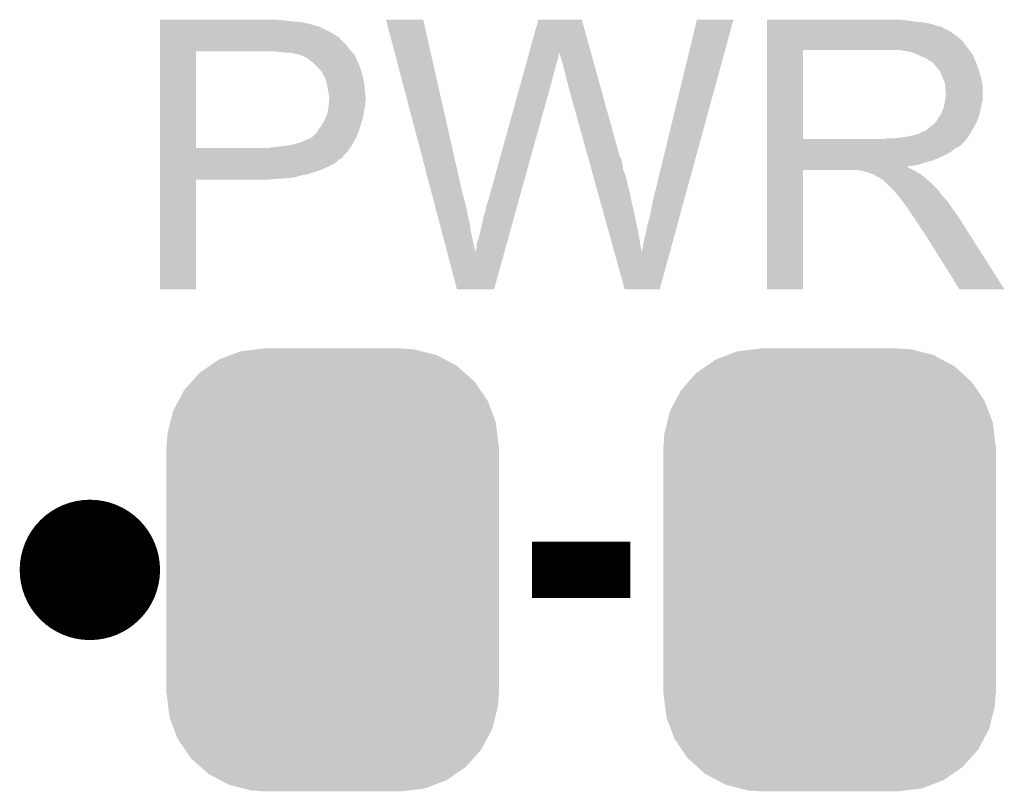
# Model space of a CAD drawing. Extents: x -1.3 to 24.2, y -3.9 to 39.2.
# Tile 14 of 34: x 14.2 to 17.8, y 0.8 to 3.6. Entities that reach past the tile are written whole.
import ezdxf

# ---------------------------------------------------------------- set-up
doc = ezdxf.new("R2010")
doc.units = 0
doc.layers.get('0').update_dxf_attribs({"linetype": 'CONTINUOUS'})
doc.layers.add('LIGHT_5_CLICK_V100_GTO', color=14, linetype='CONTINUOUS')
doc.layers.add('LIGHT_5_CLICK_V100_GTS', color=12, linetype='CONTINUOUS')

# ---------------------------------------------------------------- blocks, each defined once
blk = doc.blocks.new('CUSTOM_63')
for points in [[(-0.368484, 0.777768), (-0.333938, 0.790942), (0.3756, 0.777768), (0.32361, 0.790942)], [(-0.333938, 0.790942), (-0.273256, 0.798498), (0.32361, 0.790942), (0.29379, 0.798498)], [(-0.273256, 0.798498), (-0.25019, 0.80137), (0.29379, 0.798498), (0.25019, 0.80137)], [(-0.44566, 0.738152), (-0.412794, 0.76087), (0.45012, 0.738152), (0.407388, 0.76087)], [(-0.412794, 0.76087), (-0.368484, 0.777768), (0.407388, 0.76087), (0.3756, 0.777768)], [(-0.50967, 0.681926), (-0.482218, 0.71288), (0.51306, 0.681926), (0.47841, 0.71288)], [(-0.482218, 0.71288), (-0.44566, 0.738152), (0.47841, 0.71288), (0.45012, 0.738152)], [(-0.538216, 0.649738), (-0.50967, 0.681926), (0.53514, 0.649738), (0.51306, 0.681926)], [(-0.55793, 0.61233), (-0.538216, 0.649738), (0.560798, 0.61233), (0.53514, 0.649738)], [(-0.577562, 0.575076), (-0.55793, 0.61233), (0.574852, 0.575076), (0.560798, 0.61233)], [(-0.587972, 0.533366), (-0.577562, 0.575076), (0.590586, 0.533366), (0.574852, 0.575076)], [(-0.597996, 0.49319), (-0.587972, 0.533366), (0.595442, 0.49319), (0.590586, 0.533366)], [(-0.60071, 0.44958), (-0.597996, 0.49319), (0.60071, 0.44958), (0.595442, 0.49319)], [(-0.60198, -0.44958), (-0.60198, 0.44958), (0.60198, -0.44958), (0.60198, 0.44958)], [(-0.59544, -0.49319), (-0.60071, -0.44958), (0.597996, -0.49319), (0.60071, -0.44958)], [(-0.590586, -0.533366), (-0.59544, -0.49319), (0.58797, -0.533366), (0.597996, -0.49319)], [(-0.57485, -0.575076), (-0.590586, -0.533366), (0.577562, -0.575076), (0.58797, -0.533366)], [(-0.560798, -0.61233), (-0.57485, -0.575076), (0.557928, -0.61233), (0.577562, -0.575076)], [(-0.535138, -0.649738), (-0.560798, -0.61233), (0.538216, -0.649738), (0.557928, -0.61233)], [(-0.51306, -0.681926), (-0.535138, -0.649738), (0.509668, -0.681926), (0.538216, -0.649738)], [(-0.478408, -0.71288), (-0.51306, -0.681926), (0.482218, -0.71288), (0.509668, -0.681926)], [(-0.45012, -0.738152), (-0.478408, -0.71288), (0.445658, -0.738152), (0.482218, -0.71288)], [(-0.407386, -0.76087), (-0.45012, -0.738152), (0.412794, -0.76087), (0.445658, -0.738152)], [(-0.3756, -0.777768), (-0.407386, -0.76087), (0.368482, -0.777768), (0.412794, -0.76087)], [(-0.323608, -0.790942), (-0.3756, -0.777768), (0.333938, -0.790942), (0.368482, -0.777768)], [(-0.29379, -0.798498), (-0.323608, -0.790942), (0.273254, -0.798498), (0.333938, -0.790942)], [(-0.25019, -0.80137), (-0.29379, -0.798498), (0.25019, -0.80137), (0.273254, -0.798498)]]:
    blk.add_solid(points)

msp = doc.modelspace()

# ---------------------------------------------------------------- linework, layer by layer
at = {"layer": 'LIGHT_5_CLICK_V100_GTO', "const_width": 0.254}
msp.add_lwpolyline([(14.351, 1.651, 1), (14.605, 1.651, 1)], format="xyb", close=True, dxfattribs=at)
at = {"layer": 'LIGHT_5_CLICK_V100_GTO', "const_width": 0.2032}
msp.add_lwpolyline([(16.0782, 1.651), (16.4338, 1.651)], dxfattribs=at)
at = {"layer": 'LIGHT_5_CLICK_V100_GTO'}
for points in [[(14.73202, 3.63982), (14.732022, 3.64236), (15.1765, 3.63982), (15.153638, 3.64236)], [(14.73202, 3.63474), (14.73202, 3.63982), (15.2273, 3.63474), (15.1765, 3.63982)], [(15.549912, 3.642342), (15.549906, 3.642358), (15.684504, 3.642342), (15.549906, 3.642358)], [(15.718244, 3.002278), (15.549912, 3.642342), (15.82928, 3.002278), (15.684504, 3.642342)], [(16.068004, 3.522944), (16.101072, 3.642344), (16.29161, 3.522944), (16.258544, 3.642344)], [(16.101072, 3.642344), (16.101078, 3.64236), (16.258544, 3.642344), (16.101078, 3.64236)], [(16.5227, 3.01498), (16.67511, 3.642332), (16.635618, 3.01498), (16.807174, 3.642332)], [(16.67511, 3.642332), (16.675118, 3.64236), (16.807174, 3.642332), (16.675118, 3.64236)], [(16.92912, 3.63982), (16.929122, 3.64236), (17.43456, 3.63982), (17.40662, 3.64236)], [(16.92912, 3.63474), (16.92912, 3.63982), (17.467578, 3.63474), (17.43456, 3.63982)], [(14.73202, 3.6322), (14.73202, 3.63474), (15.247622, 3.6322), (15.2273, 3.63474)], [(14.73202, 3.62966), (14.73202, 3.6322), (15.26032, 3.62966), (15.250162, 3.6322)], [(14.73202, 3.62712), (14.73202, 3.62966), (15.27302, 3.62712), (15.26032, 3.62966)], [(14.73202, 3.61696), (14.73202, 3.62712), (15.30858, 3.61696), (15.27302, 3.62712)], [(14.73202, 3.59664), (14.73202, 3.61696), (15.349218, 3.59664), (15.30858, 3.61696)], [(16.92912, 3.6322), (16.92912, 3.63474), (17.5006, 3.6322), (17.467578, 3.63474)], [(16.92912, 3.62458), (16.92912, 3.6322), (17.531078, 3.62458), (17.5006, 3.6322)], [(16.92912, 3.6195), (16.92912, 3.62458), (17.546322, 3.6195), (17.531078, 3.62458)], [(16.92912, 3.61696), (16.92912, 3.6195), (17.559022, 3.61696), (17.546322, 3.6195)], [(16.92912, 3.616938), (16.92912, 3.61696), (17.56156, 3.616938), (17.559022, 3.61696)], [(16.92912, 3.614414), (16.92912, 3.616938), (17.561574, 3.614414), (17.56156, 3.616938)], [(16.92912, 3.60934), (16.92912, 3.614414), (17.57172, 3.60934), (17.561574, 3.614414)], [(16.92912, 3.604258), (16.92912, 3.60934), (17.584422, 3.604258), (17.57172, 3.60934)], [(16.92912, 3.5941), (16.92912, 3.604258), (17.59966, 3.5941), (17.584422, 3.604258)], [(14.732018, 3.54838), (14.73202, 3.57124), (15.40764, 3.54838), (15.384782, 3.57124)], [(14.73202, 3.586478), (14.73202, 3.59664), (15.367, 3.586478), (15.349218, 3.59664)], [(14.73202, 3.58394), (14.73202, 3.586478), (15.369544, 3.58394), (15.367, 3.586478)], [(14.73202, 3.581396), (14.73202, 3.58394), (15.377162, 3.581396), (15.369544, 3.58394)], [(14.73202, 3.57124), (14.73202, 3.581396), (15.384782, 3.57124), (15.377162, 3.581396)], [(16.929118, 3.54584), (16.92912, 3.566158), (17.65046, 3.54584), (17.635222, 3.566158)], [(16.92912, 3.5814), (16.92912, 3.5941), (17.61744, 3.5814), (17.59966, 3.5941)], [(16.92912, 3.566158), (16.92912, 3.5814), (17.635222, 3.566158), (17.61744, 3.5814)], [(14.73201, 3.177562), (14.732018, 3.52806), (14.86154, 3.177562), (14.861562, 3.52806)], [(14.732018, 3.53314), (14.732018, 3.54838), (15.42034, 3.53314), (15.40764, 3.54838)], [(14.732018, 3.52806), (14.732018, 3.53314), (15.424694, 3.52806), (15.42034, 3.53314)], [(15.16634, 3.52552), (15.14094, 3.52806), (15.426872, 3.52552), (15.424694, 3.52806)], [(16.929112, 3.210582), (16.929118, 3.53312), (17.05864, 3.210582), (17.058642, 3.53312)], [(16.929118, 3.53314), (16.929118, 3.54584), (17.660338, 3.53314), (17.65046, 3.54584)], [(16.929118, 3.53312), (16.929118, 3.53314), (17.058642, 3.53312), (17.36598, 3.53314)], [(17.437102, 3.52806), (17.404082, 3.53314), (17.664288, 3.52806), (17.660338, 3.53314)], [(17.455742, 3.522976), (17.437102, 3.52806), (17.66824, 3.522976), (17.664288, 3.52806)], [(15.186662, 3.52298), (15.16634, 3.52552), (15.429048, 3.52298), (15.426872, 3.52552)], [(15.224762, 3.5179), (15.204442, 3.52298), (15.433402, 3.5179), (15.429048, 3.52298)], [(15.229844, 3.517898), (15.224762, 3.5179), (15.433404, 3.517898), (15.433402, 3.5179)], [(15.236618, 3.515358), (15.229844, 3.517898), (15.43558, 3.515358), (15.433404, 3.517898)], [(15.25016, 3.51028), (15.236618, 3.515358), (15.437838, 3.51028), (15.43558, 3.515358)], [(15.2654, 3.50266), (15.25016, 3.51028), (15.441226, 3.50266), (15.437838, 3.51028)], [(15.2781, 3.4925), (15.2654, 3.50266), (15.445742, 3.4925), (15.441226, 3.50266)], [(15.28128, 3.489956), (15.2781, 3.4925), (15.44828, 3.489956), (15.445742, 3.4925)], [(16.057464, 3.48488), (16.061684, 3.50012), (16.1671, 3.48488), (16.172178, 3.50012)], [(16.061684, 3.50012), (16.0652, 3.512818), (16.172178, 3.50012), (16.17472, 3.512818)], [(16.0652, 3.512818), (16.06731, 3.520434), (16.17472, 3.512818), (16.17472, 3.520434)], [(16.06731, 3.520434), (16.068004, 3.522944), (16.17472, 3.520434), (16.177222, 3.522944)], [(16.17726, 3.520444), (16.177222, 3.522944), (16.292302, 3.520444), (16.29161, 3.522944)], [(16.18488, 3.49758), (16.17726, 3.520444), (16.298634, 3.49758), (16.292302, 3.520444)], [(16.18996, 3.4798), (16.18488, 3.49758), (16.303558, 3.4798), (16.298634, 3.49758)], [(17.46504, 3.52044), (17.455742, 3.522976), (17.668262, 3.52044), (17.66824, 3.522976)], [(17.465068, 3.520426), (17.46504, 3.52044), (17.670786, 3.520426), (17.668262, 3.52044)], [(17.48536, 3.51028), (17.465068, 3.520426), (17.67586, 3.51028), (17.670786, 3.520426)], [(17.505682, 3.502658), (17.48536, 3.51028), (17.67891, 3.502658), (17.67586, 3.51028)], [(17.512454, 3.49758), (17.505682, 3.502658), (17.68094, 3.49758), (17.67891, 3.502658)], [(17.51584, 3.49504), (17.512454, 3.49758), (17.68203, 3.49504), (17.68094, 3.49758)], [(17.523464, 3.48996), (17.51584, 3.49504), (17.684206, 3.48996), (17.68203, 3.49504)], [(15.2908, 3.48234), (15.28128, 3.489956), (15.45082, 3.48234), (15.44828, 3.489956)], [(15.303498, 3.469642), (15.2908, 3.48234), (15.4559, 3.469642), (15.45082, 3.48234)], [(15.30604, 3.4671), (15.303498, 3.469642), (15.456748, 3.4671), (15.4559, 3.469642)], [(15.31113, 3.45948), (15.30604, 3.4671), (15.459286, 3.45948), (15.456748, 3.4671)], [(15.313666, 3.459468), (15.31113, 3.45948), (15.45929, 3.459468), (15.459286, 3.45948)], [(15.316564, 3.4544), (15.313666, 3.459468), (15.460978, 3.4544), (15.45929, 3.459468)], [(16.046912, 3.44678), (16.05254, 3.4671), (16.15694, 3.44678), (16.16202, 3.4671)], [(16.05254, 3.4671), (16.057464, 3.48488), (16.16202, 3.4671), (16.1671, 3.48488)], [(16.19504, 3.45948), (16.18996, 3.4798), (16.309184, 3.45948), (16.303558, 3.4798)], [(16.20012, 3.441702), (16.19504, 3.45948), (16.314108, 3.441702), (16.309184, 3.45948)], [(17.526006, 3.489954), (17.523464, 3.48996), (17.68421, 3.489954), (17.684206, 3.48996)], [(17.534892, 3.4798), (17.526006, 3.489954), (17.68856, 3.4798), (17.68421, 3.489954)], [(17.54378, 3.469642), (17.534892, 3.4798), (17.691946, 3.469642), (17.68856, 3.4798)], [(17.552852, 3.45694), (17.54378, 3.469642), (17.69618, 3.45694), (17.691946, 3.469642)], [(17.55648, 3.45186), (17.552852, 3.45694), (17.697706, 3.45186), (17.69618, 3.45694)], [(15.32382, 3.4417), (15.316564, 3.4544), (15.464156, 3.4417), (15.460978, 3.4544)], [(15.327632, 3.43408), (15.32382, 3.4417), (15.46606, 3.43408), (15.464156, 3.4417)], [(15.331442, 3.426458), (15.327632, 3.43408), (15.467754, 3.426458), (15.46606, 3.43408)], [(15.335252, 3.411218), (15.331442, 3.426458), (15.47114, 3.411218), (15.467754, 3.426458)], [(16.03636, 3.40868), (16.041988, 3.429), (16.14678, 3.40868), (16.15186, 3.429)], [(16.041988, 3.429), (16.046912, 3.44678), (16.15186, 3.429), (16.15694, 3.44678)], [(16.20266, 3.42646), (16.20012, 3.441702), (16.318328, 3.42646), (16.314108, 3.441702)], [(16.2052, 3.418842), (16.20266, 3.42646), (16.320438, 3.418842), (16.318328, 3.42646)], [(17.5641, 3.431542), (17.55648, 3.45186), (17.7038, 3.431542), (17.697706, 3.45186)], [(17.5641, 3.43154), (17.5641, 3.431542), (17.703802, 3.43154), (17.7038, 3.431542)], [(17.57172, 3.416296), (17.5641, 3.43154), (17.70685, 3.416296), (17.703802, 3.43154)], [(15.33652, 3.40614), (15.335252, 3.411218), (15.471648, 3.40614), (15.47114, 3.411218)], [(15.33906, 3.3909), (15.33652, 3.40614), (15.473172, 3.3909), (15.471648, 3.40614)], [(15.340076, 3.38582), (15.33906, 3.3909), (15.47368, 3.38582), (15.473172, 3.3909)], [(15.34414, 3.365498), (15.340076, 3.38582), (15.475528, 3.365498), (15.47368, 3.38582)], [(15.918182, 2.981962), (16.03636, 3.40868), (16.028398, 2.981962), (16.14678, 3.40868)], [(16.207738, 3.413764), (16.2052, 3.418842), (16.321844, 3.413764), (16.320438, 3.418842)], [(16.20774, 3.408682), (16.207738, 3.413764), (16.323252, 3.408682), (16.321844, 3.413764)], [(16.280316, 3.147056), (16.20774, 3.408682), (16.395702, 3.147056), (16.323252, 3.408682)], [(17.573172, 3.406138), (17.57172, 3.416296), (17.70888, 3.406138), (17.70685, 3.416296)], [(17.57426, 3.398518), (17.573172, 3.406138), (17.70888, 3.398518), (17.70888, 3.406138)], [(17.574262, 3.385818), (17.57426, 3.398518), (17.70888, 3.385818), (17.70888, 3.398518)], [(17.5768, 3.378196), (17.574262, 3.385818), (17.70888, 3.378196), (17.70888, 3.385818)], [(15.343504, 3.347718), (15.34414, 3.35534), (15.47622, 3.347718), (15.47622, 3.35534)], [(15.34414, 3.357882), (15.34414, 3.365498), (15.47622, 3.357882), (15.475528, 3.365498)], [(15.34414, 3.35534), (15.34414, 3.357882), (15.47622, 3.35534), (15.47622, 3.357882)], [(17.57172, 3.340102), (17.57317, 3.350258), (17.70634, 3.340102), (17.70888, 3.350258)], [(17.57317, 3.350258), (17.5768, 3.37566), (17.70888, 3.350258), (17.70888, 3.37566)], [(17.5768, 3.37566), (17.5768, 3.378196), (17.70888, 3.37566), (17.70888, 3.378196)], [(15.337026, 3.302), (15.3416, 3.324858), (15.4686, 3.302), (15.47317, 3.324858)], [(15.3416, 3.324858), (15.34181, 3.327398), (15.47317, 3.324858), (15.47368, 3.327398)], [(15.34181, 3.327398), (15.342658, 3.337558), (15.47368, 3.327398), (15.47368, 3.337558)], [(15.342658, 3.337558), (15.343504, 3.347718), (15.47368, 3.337558), (15.47622, 3.347718)], [(17.559018, 3.301998), (17.564098, 3.3147), (17.697796, 3.301998), (17.70126, 3.3147)], [(17.564098, 3.3147), (17.569178, 3.327398), (17.70126, 3.3147), (17.703798, 3.327398)], [(17.569178, 3.327398), (17.571718, 3.3401), (17.703798, 3.327398), (17.70634, 3.3401)], [(17.571718, 3.3401), (17.57172, 3.340102), (17.70634, 3.3401), (17.70634, 3.340102)], [(15.32636, 3.2766), (15.330874, 3.286758), (15.462934, 3.2766), (15.46606, 3.286758)], [(15.330874, 3.286758), (15.336518, 3.299458), (15.46606, 3.286758), (15.468176, 3.299458)], [(15.336518, 3.299458), (15.337026, 3.302), (15.468176, 3.299458), (15.4686, 3.302)], [(17.541238, 3.274058), (17.548858, 3.286758), (17.687866, 3.274058), (17.69364, 3.286758)], [(17.548858, 3.286758), (17.551398, 3.2893), (17.69364, 3.286758), (17.694332, 3.2893)], [(17.551398, 3.2893), (17.55394, 3.294378), (17.694332, 3.2893), (17.695718, 3.294378)], [(17.55394, 3.294378), (17.559018, 3.301998), (17.695718, 3.294378), (17.697796, 3.301998)], [(15.299942, 3.235958), (15.306038, 3.246118), (15.45082, 3.235958), (15.453722, 3.246118)], [(15.306038, 3.246118), (15.312134, 3.25374), (15.453722, 3.246118), (15.4559, 3.25374)], [(15.312134, 3.25374), (15.3162, 3.258822), (15.4559, 3.25374), (15.457462, 3.258822)], [(15.3162, 3.258822), (15.32636, 3.2766), (15.457462, 3.258822), (15.462934, 3.2766)], [(17.503138, 3.24104), (17.525364, 3.25882), (17.670568, 3.24104), (17.68094, 3.25882)], [(17.525364, 3.25882), (17.528538, 3.261358), (17.68094, 3.25882), (17.682092, 3.261358)], [(17.528538, 3.261358), (17.541238, 3.274058), (17.682092, 3.261358), (17.687866, 3.274058)], [(15.24, 3.197858), (15.26794, 3.21056), (15.431588, 3.197858), (15.438846, 3.21056)], [(15.26794, 3.21056), (15.280636, 3.21564), (15.438846, 3.21056), (15.441748, 3.21564)], [(15.280636, 3.21564), (15.283174, 3.218178), (15.441748, 3.21564), (15.4432, 3.218178)], [(15.283174, 3.218178), (15.298418, 3.233418), (15.4432, 3.218178), (15.44973, 3.233418)], [(15.298418, 3.233418), (15.299942, 3.235958), (15.44973, 3.233418), (15.45082, 3.235958)], [(16.929112, 3.21056), (16.929112, 3.210582), (17.350738, 3.21056), (17.05864, 3.210582)], [(16.929112, 3.2004), (16.929112, 3.21056), (17.64284, 3.2004), (17.650968, 3.21056)], [(17.350738, 3.21056), (17.365978, 3.2131), (17.650968, 3.21056), (17.653, 3.2131)], [(17.386298, 3.2131), (17.432018, 3.21818), (17.653, 3.2131), (17.656386, 3.21818)], [(17.432018, 3.21818), (17.454882, 3.22326), (17.656386, 3.21818), (17.659774, 3.22326)], [(17.454882, 3.22326), (17.472656, 3.22834), (17.659774, 3.22326), (17.663162, 3.22834)], [(17.477734, 3.22834), (17.482818, 3.233416), (17.663162, 3.22834), (17.666122, 3.233416)], [(17.482818, 3.233416), (17.490442, 3.23596), (17.666122, 3.233416), (17.667606, 3.23596)], [(17.490442, 3.23596), (17.503138, 3.24104), (17.667606, 3.23596), (17.670568, 3.24104)], [(14.73201, 3.17754), (14.73201, 3.177562), (15.123158, 3.17754), (14.86154, 3.177562)], [(14.73201, 3.164838), (14.73201, 3.17754), (15.410178, 3.164838), (15.419252, 3.17754)], [(15.123158, 3.17754), (15.133318, 3.18008), (15.419252, 3.17754), (15.421066, 3.18008)], [(15.143478, 3.18008), (15.156168, 3.182618), (15.421066, 3.18008), (15.42288, 3.182618)], [(15.156168, 3.182618), (15.15618, 3.18262), (15.42288, 3.182618), (15.42288, 3.18262)], [(15.15618, 3.18262), (15.181582, 3.18516), (15.42288, 3.18262), (15.424332, 3.18516)], [(15.181582, 3.18516), (15.21206, 3.19024), (15.424332, 3.18516), (15.427234, 3.19024)], [(15.21206, 3.19024), (15.24, 3.197858), (15.427234, 3.19024), (15.431588, 3.197858)], [(16.92911, 3.19786), (16.929112, 3.2004), (17.640294, 3.19786), (17.64284, 3.2004)], [(16.92911, 3.197846), (16.92911, 3.19786), (17.637754, 3.197846), (17.640294, 3.19786)], [(16.92911, 3.19278), (16.92911, 3.197846), (17.635218, 3.19278), (17.637754, 3.197846)], [(16.92911, 3.1877), (16.92911, 3.19278), (17.63014, 3.1877), (17.635218, 3.19278)], [(16.92911, 3.18262), (16.92911, 3.1877), (17.622518, 3.18262), (17.63014, 3.1877)], [(16.92911, 3.177538), (16.92911, 3.18262), (17.61236, 3.177538), (17.622518, 3.18262)], [(16.92911, 3.1623), (16.92911, 3.177538), (17.592038, 3.1623), (17.61236, 3.177538)], [(14.73201, 3.149594), (14.73201, 3.164838), (15.39494, 3.149594), (15.410178, 3.164838)], [(14.73201, 3.147054), (14.73201, 3.149594), (15.394934, 3.147054), (15.39494, 3.149594)], [(14.73201, 3.13944), (14.73201, 3.147054), (15.387316, 3.13944), (15.394934, 3.147054)], [(14.73201, 3.136896), (14.73201, 3.13944), (15.379698, 3.136896), (15.387316, 3.13944)], [(14.73201, 3.12928), (14.73201, 3.136896), (15.372078, 3.12928), (15.379698, 3.136896)], [(16.282428, 3.139438), (16.280316, 3.147056), (16.400782, 3.139438), (16.395702, 3.147056)], [(16.285246, 3.12928), (16.282428, 3.139438), (16.40332, 3.12928), (16.400782, 3.139438)], [(16.92911, 3.14706), (16.92911, 3.1623), (17.56156, 3.14706), (17.592038, 3.1623)], [(16.92911, 3.13182), (16.92911, 3.14706), (17.525998, 3.13182), (17.56156, 3.14706)], [(14.732008, 3.10642), (14.73201, 3.12166), (15.33144, 3.10642), (15.361918, 3.12166)], [(14.732008, 3.0988), (14.732008, 3.10642), (15.31366, 3.0988), (15.33144, 3.10642)], [(14.73201, 3.12166), (14.73201, 3.12928), (15.361918, 3.12166), (15.372078, 3.12928)], [(16.28877, 3.11658), (16.285246, 3.12928), (16.40586, 3.11658), (16.40332, 3.12928)], [(16.293702, 3.098798), (16.28877, 3.11658), (16.408402, 3.098798), (16.40586, 3.11658)], [(16.929108, 3.108958), (16.92911, 3.111466), (17.437104, 3.108958), (17.434592, 3.111466)], [(16.929108, 3.0988), (16.929108, 3.108958), (17.45742, 3.0988), (17.437104, 3.108958)], [(16.92911, 3.12674), (16.92911, 3.13182), (17.505682, 3.12674), (17.525998, 3.13182)], [(16.92911, 3.11912), (16.92911, 3.12674), (17.482818, 3.11912), (17.505682, 3.12674)], [(16.92911, 3.11404), (16.92911, 3.11912), (17.459958, 3.11404), (17.482818, 3.11912)], [(16.92911, 3.111466), (16.92911, 3.11404), (17.434592, 3.111466), (17.459958, 3.11404)], [(14.732008, 3.08356), (14.732008, 3.0988), (15.267938, 3.08356), (15.31366, 3.0988)], [(14.732008, 3.07848), (14.732008, 3.08356), (15.24254, 3.07848), (15.267938, 3.08356)], [(14.732008, 3.07086), (14.732008, 3.07848), (15.214598, 3.07086), (15.24254, 3.07848)], [(14.732008, 3.06832), (14.732008, 3.07086), (15.18412, 3.06832), (15.214598, 3.07086)], [(14.732008, 3.06578), (14.732008, 3.06832), (15.14856, 3.06578), (15.18412, 3.06832)], [(14.732008, 3.06324), (14.732008, 3.06578), (15.110462, 3.06324), (15.14856, 3.06578)], [(16.298634, 3.081018), (16.293702, 3.098798), (16.41602, 3.081018), (16.408402, 3.098798)], [(16.30427, 3.0607), (16.298634, 3.081018), (16.4211, 3.0607), (16.41602, 3.081018)], [(16.9291, 2.667022), (16.929108, 3.098778), (17.058618, 2.667022), (17.05864, 3.098778)], [(16.929108, 3.098778), (16.929108, 3.0988), (17.05864, 3.098778), (17.251678, 3.0988)], [(17.261838, 3.09626), (17.251678, 3.0988), (17.462498, 3.09626), (17.45742, 3.0988)], [(17.277074, 3.093726), (17.274534, 3.09626), (17.466722, 3.093726), (17.462498, 3.09626)], [(17.279616, 3.09372), (17.277074, 3.093726), (17.466732, 3.09372), (17.466722, 3.093726)], [(17.302482, 3.0861), (17.279616, 3.09372), (17.479434, 3.0861), (17.466732, 3.09372)], [(17.312638, 3.083562), (17.302482, 3.0861), (17.483664, 3.083562), (17.479434, 3.0861)], [(17.316452, 3.08102), (17.312638, 3.083562), (17.4879, 3.08102), (17.483664, 3.083562)], [(17.327876, 3.073402), (17.316452, 3.08102), (17.497424, 3.073402), (17.4879, 3.08102)], [(17.335498, 3.070862), (17.327876, 3.073402), (17.500598, 3.070862), (17.497424, 3.073402)], [(17.338018, 3.07086), (17.335498, 3.070862), (17.5006, 3.07086), (17.500598, 3.070862)], [(17.33804, 3.068332), (17.338018, 3.07086), (17.50313, 3.068332), (17.5006, 3.07086)], [(17.350738, 3.060702), (17.33804, 3.068332), (17.51076, 3.060702), (17.50313, 3.068332)], [(14.732, 2.667022), (14.732008, 3.063218), (14.861518, 2.667022), (14.86154, 3.063218)], [(14.732008, 3.063218), (14.732008, 3.06324), (14.86154, 3.063218), (15.110462, 3.06324)], [(16.311316, 3.0353), (16.30427, 3.0607), (16.42618, 3.0353), (16.4211, 3.0607)], [(16.318362, 3.0099), (16.311316, 3.0353), (16.4338, 3.0099), (16.42618, 3.0353)], [(17.350742, 3.060698), (17.350738, 3.060702), (17.510764, 3.060698), (17.51076, 3.060702)], [(17.353282, 3.058158), (17.350742, 3.060698), (17.51584, 3.058158), (17.510764, 3.060698)], [(17.383762, 3.027678), (17.353282, 3.058158), (17.54632, 3.027678), (17.51584, 3.058158)], [(15.719582, 2.997196), (15.718244, 3.002278), (15.83182, 2.997196), (15.82928, 3.002278)], [(15.720916, 2.992118), (15.719582, 2.997196), (15.831822, 2.992118), (15.83182, 2.997196)], [(16.326112, 2.98196), (16.318362, 3.0099), (16.43888, 2.98196), (16.4338, 3.0099)], [(16.51254, 2.9718), (16.5227, 3.01498), (16.62381, 2.9718), (16.635618, 3.01498)], [(17.391378, 3.02006), (17.383762, 3.027678), (17.552036, 3.02006), (17.54632, 3.027678)], [(17.399, 3.009902), (17.391378, 3.02006), (17.559654, 3.009902), (17.552036, 3.02006)], [(17.40154, 3.00736), (17.399, 3.009902), (17.56156, 3.00736), (17.559654, 3.009902)], [(17.404078, 3.00482), (17.40154, 3.00736), (17.563818, 3.00482), (17.56156, 3.00736)], [(17.41932, 2.9845), (17.404078, 3.00482), (17.58188, 2.9845), (17.563818, 3.00482)], [(15.724924, 2.97688), (15.720916, 2.992118), (15.836898, 2.97688), (15.831822, 2.992118)], [(15.727596, 2.96672), (15.724924, 2.97688), (15.83944, 2.96672), (15.836898, 2.97688)], [(15.730936, 2.95402), (15.727596, 2.96672), (15.84198, 2.95402), (15.83944, 2.96672)], [(15.90802, 2.943862), (15.913102, 2.96926), (16.017828, 2.943862), (16.024874, 2.96926)], [(15.913102, 2.96926), (15.91564, 2.97688), (16.024874, 2.96926), (16.026988, 2.97688)], [(15.91564, 2.97688), (15.918182, 2.981962), (16.026988, 2.97688), (16.028398, 2.981962)], [(16.341614, 2.92608), (16.326112, 2.98196), (16.45158, 2.92608), (16.43888, 2.98196)], [(16.50492, 2.931158), (16.51254, 2.9718), (16.612698, 2.931158), (16.62381, 2.9718)], [(17.43456, 2.96418), (17.41932, 2.9845), (17.596104, 2.96418), (17.58188, 2.9845)], [(17.437948, 2.9591), (17.43456, 2.96418), (17.59966, 2.9591), (17.596104, 2.96418)], [(17.456574, 2.93116), (17.437948, 2.9591), (17.61998, 2.93116), (17.59966, 2.9591)], [(15.734944, 2.93878), (15.730936, 2.95402), (15.84452, 2.93878), (15.84198, 2.95402)], [(15.74296, 2.9083), (15.734944, 2.93878), (15.85214, 2.9083), (15.84452, 2.93878)], [(15.9004, 2.91592), (15.902942, 2.931162), (16.010076, 2.91592), (16.014306, 2.931162)], [(15.902942, 2.931162), (15.90802, 2.943862), (16.014306, 2.931162), (16.017828, 2.943862)], [(16.358524, 2.86512), (16.341614, 2.92608), (16.46428, 2.86512), (16.45158, 2.92608)], [(16.49476, 2.895602), (16.50492, 2.931158), (16.602974, 2.895602), (16.612698, 2.931158)], [(17.46504, 2.91846), (17.456574, 2.93116), (17.628038, 2.91846), (17.61998, 2.93116)], [(15.751644, 2.87528), (15.74296, 2.9083), (15.85722, 2.87528), (15.85214, 2.9083)], [(15.89278, 2.8829), (15.9004, 2.91592), (16.000916, 2.8829), (16.010076, 2.91592)], [(16.48968, 2.86512), (16.49476, 2.895602), (16.594638, 2.86512), (16.602974, 2.895602)], [(17.47774, 2.900682), (17.46504, 2.91846), (17.639318, 2.900682), (17.628038, 2.91846)], [(17.487898, 2.882902), (17.47774, 2.900682), (17.650598, 2.882902), (17.639318, 2.900682)], [(15.760996, 2.83972), (15.751644, 2.87528), (15.86484, 2.83972), (15.85722, 2.87528)], [(15.880082, 2.839722), (15.88516, 2.852422), (15.988938, 2.839722), (15.992462, 2.852422)], [(15.88516, 2.852422), (15.89278, 2.8829), (15.992462, 2.852422), (16.000916, 2.8829)], [(16.376034, 2.801996), (16.358524, 2.86512), (16.474402, 2.801996), (16.46428, 2.86512)], [(16.484602, 2.84988), (16.48968, 2.86512), (16.59047, 2.84988), (16.594638, 2.86512)], [(17.495518, 2.87528), (17.487898, 2.882902), (17.655434, 2.87528), (17.650598, 2.882902)], [(17.498062, 2.8702), (17.495518, 2.87528), (17.658658, 2.8702), (17.655434, 2.87528)], [(17.625058, 2.66701), (17.498062, 2.8702), (17.787574, 2.66701), (17.658658, 2.8702)], [(15.770958, 2.801842), (15.760996, 2.83972), (15.87246, 2.801842), (15.86484, 2.83972)], [(15.875, 2.809242), (15.87754, 2.816864), (15.980482, 2.809242), (15.982596, 2.816864)], [(15.87754, 2.827022), (15.880082, 2.839722), (15.985414, 2.827022), (15.988938, 2.839722)], [(15.87754, 2.816864), (15.87754, 2.827022), (15.982596, 2.816864), (15.985414, 2.827022)], [(16.476982, 2.811782), (16.47952, 2.819404), (16.580052, 2.811782), (16.582138, 2.819404)], [(16.47952, 2.827022), (16.48206, 2.83718), (16.58422, 2.827022), (16.586998, 2.83718)], [(16.47952, 2.819404), (16.47952, 2.827022), (16.582138, 2.819404), (16.58422, 2.827022)], [(16.48206, 2.83718), (16.484602, 2.84988), (16.586998, 2.83718), (16.59047, 2.84988)], [(15.806416, 2.667016), (15.770958, 2.801842), (15.941026, 2.667016), (15.97843, 2.801842)], [(15.87246, 2.801842), (15.872462, 2.804164), (15.97843, 2.801842), (15.979074, 2.804164)], [(15.872462, 2.804164), (15.875, 2.809242), (15.979074, 2.804164), (15.980482, 2.809242)], [(16.413476, 2.667016), (16.376034, 2.801996), (16.540466, 2.667016), (16.577376, 2.801996)], [(16.474402, 2.801996), (16.474446, 2.804166), (16.577376, 2.801996), (16.57797, 2.804166)], [(16.474446, 2.804166), (16.47698, 2.806706), (16.57797, 2.804166), (16.578664, 2.806706)], [(16.47698, 2.806706), (16.476982, 2.811782), (16.578664, 2.806706), (16.580052, 2.811782)], [(14.861518, 2.667), (14.732, 2.667022), (14.861518, 2.667), (14.861518, 2.667022)], [(15.941022, 2.667), (15.806416, 2.667016), (15.941022, 2.667), (15.941026, 2.667016)], [(16.540462, 2.667), (16.413476, 2.667016), (16.540462, 2.667), (16.540466, 2.667016)], [(17.058618, 2.667), (16.9291, 2.667022), (17.058618, 2.667), (17.058618, 2.667022)], [(17.78758, 2.667), (17.787574, 2.66701), (17.78758, 2.667), (17.625058, 2.66701)]]:
    msp.add_solid(points, dxfattribs=at)

# ---------------------------------------------------------------- block references
at = {"layer": 'LIGHT_5_CLICK_V100_GTS'}
for p in [(15.35684, 1.651), (17.15516, 1.651)]:
    msp.add_blockref('CUSTOM_63', p, dxfattribs=at)

doc.saveas('drawing.dxf')
